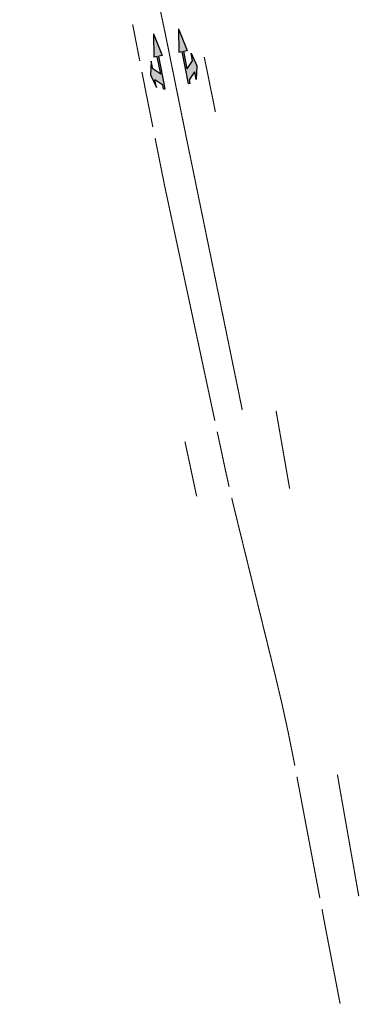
# Model space of a CAD drawing. Header units: metres. Extents: x 196678 to 197613, y 355400 to 356418.
# Tile 5 of 40: x 197058 to 197089, y 355400 to 355488. Entities that reach past the tile are written whole.
import ezdxf

# ---------------------------------------------------------------- set-up
doc = ezdxf.new("R2010")
doc.units = ezdxf.units.M
doc.linetypes.add('VW-1-1_STREEP', pattern=[2, 1, -1])
doc.linetypes.add('VW-1-3_STREEP', pattern=[4, 1, -3])
for name, color, linetype, lineweight in [('B-WE-VW-MARKERING_LANGS_STREEP_11_010-G', 252, 'VW-1-1_STREEP', 18), ('B-WE-VW-MARKERING_LANGS_STREEP_13_010-G', 252, 'VW-1-3_STREEP', 18), ('B-WE-VW-MARKERING_LANGS_STREEP_DOORGETROKKEN_010-G', 252, 'Continuous', 18), ('N-WE-VW-MARKERING_PIJL-S', 1, 'Continuous', 25)]:
    doc.layers.add(name, color=color, linetype=linetype, lineweight=lineweight)

# ---------------------------------------------------------------- blocks, each defined once
blk = doc.blocks.new('N-SVW-MARKERING_PIJL_COMBI_RD_RA_5.0')
h = blk.add_hatch(color=256)
h.paths.add_polyline_path([(5, 0.3), (2.95, 0.675), (2.95, 0.375), (0, 0.375), (0, 0.225), (0.346, 0.225), (0.571, 0), (1.575, 0), (1.35, 0.225), (2.95, 0.225), (2.95, -0.075)])
h.paths.add_polyline_path([(2.65, -0.375), (1.95, -0.375), (1.575, 0), (0.571, 0), (0.946, -0.375), (0.25, -0.375), (1.45, -0.675)])
for p, q in [((0, 0.375), (2.95, 0.375)), ((0, 0.225), (0, 0.375)), ((0, 0.225), (0.346, 0.225)), ((0.346, 0.225), (0.946, -0.375)), ((1.35, 0.225), (1.95, -0.375)), ((1.35, 0.225), (2.95, 0.225)), ((5, 0.3), (2.95, 0.675)), ((2.95, 0.675), (2.95, 0.375)), ((5, 0.3), (2.95, -0.075)), ((2.95, 0.225), (2.95, -0.075)), ((1.45, -0.675), (0.25, -0.375)), ((0.25, -0.375), (0.946, -0.375)), ((2.65, -0.375), (1.45, -0.675)), ((1.95, -0.375), (2.65, -0.375))]:
    blk.add_line(p, q)

msp = doc.modelspace()

# ---------------------------------------------------------------- linework, layer by layer
at = {"layer": 'B-WE-VW-MARKERING_LANGS_STREEP_11_010-G', "const_width": 0.1, "flags": 128}
for points in [[(197074.766, 355484.926), (197075.76, 355480.023)], [(197070.179, 355478.663), (197069.473, 355482.198), (197069.202, 355483.579)], [(197081.181, 355453.348), (197082.392, 355446.4)], [(197074.088, 355445.72), (197073.042, 355450.609)], [(197085.092, 355409.872), (197083.043, 355420.699)], [(197086.655, 355420.896), (197088.565, 355410.044)]]:
    msp.add_lwpolyline(points, dxfattribs=at)
msp.add_lwpolyline([(197076.989, 355446.568, -0.003435), (197076.544, 355448.581), (197075.922, 355451.483)], format="xyb", dxfattribs=at)
at = {"layer": 'B-WE-VW-MARKERING_LANGS_STREEP_13_010-G', "const_width": 0.1, "flags": 128}
msp.add_lwpolyline([(197058.331, 355564.585), (197062.038, 355535.005), (197063.291, 355526.244, 0.017884), (197065.188, 355515.686), (197066.167, 355511.176), (197071.279, 355487.023), (197071.647, 355485.212), (197073.08, 355478.147), (197078.163, 355453.415)], format="xyb", dxfattribs=at)
at = {"layer": 'B-WE-VW-MARKERING_LANGS_STREEP_DOORGETROKKEN_010-G', "const_width": 0.1, "flags": 128}
for points in [[(197069.009, 355484.562), (197068.371, 355487.818)], [(197075.713, 355452.461), (197071.212, 355473.495), (197070.376, 355477.68)], [(197086.9, 355400.447), (197085.598, 355407.196), (197085.278, 355408.888)]]:
    msp.add_lwpolyline(points, dxfattribs=at)
msp.add_lwpolyline([(197082.857, 355421.681), (197082.837, 355421.786, 0.013559), (197081.109, 355429.735), (197077.566, 355444.134, -0.002491), (197077.216, 355445.587, -0.002491)], format="xyb", dxfattribs=at)

# ---------------------------------------------------------------- block references
at = {"layer": 'N-WE-VW-MARKERING_PIJL-S', "rotation": 101.094586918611}
msp.add_blockref('N-SVW-MARKERING_PIJL_COMBI_RD_RA_5.0', (197073.726, 355482.59), dxfattribs=at)
at = {"layer": 'N-WE-VW-MARKERING_PIJL-S', "xscale": -1, "rotation": 281.0945869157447}
msp.add_blockref('N-SVW-MARKERING_PIJL_COMBI_RD_RA_5.0', (197070.914, 355482.02), dxfattribs=at)

doc.saveas('drawing.dxf')
